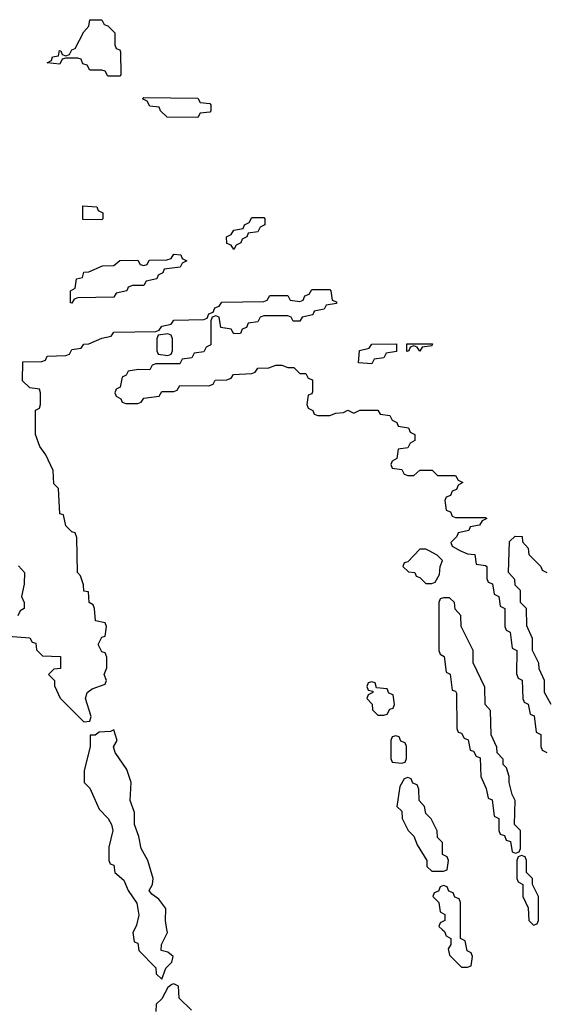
# Model space of a CAD drawing. Header units: inches. Extents: x 2710028 to 2964570, y 496606 to 722708.
# Tile 121 of 228: x 2830537 to 2832289, y 669750 to 673034. Entities that reach past the tile are written whole.
import ezdxf

# ---------------------------------------------------------------- set-up
doc = ezdxf.new("R2010")
doc.units = ezdxf.units.IN
doc.header["$MEASUREMENT"] = 0
doc.layers.add('C8636', color=7, linetype='Continuous')
doc.layers.add('C8637', color=7, linetype='Continuous')

msp = doc.modelspace()

# ---------------------------------------------------------------- linework, layer by layer
at = {"layer": 'C8636', "color": 6}
for points in [[(2830919, 670000), (2830914, 669990), (2830918, 669958), (2830930, 669954), (2830934, 669930), (2830990, 669872), (2830992, 669852), (2831010, 669834), (2831024, 669870), (2831044, 669890), (2831048.7, 669910), (2831030, 669924), (2831008.7, 669930), (2831009, 669950), (2831029.2, 669990), (2831027.6, 670000)], [(2831944.8, 670000), (2831952.7, 669992.7), (2831958, 669978), (2831974, 669970), (2831974, 669950), (2831964.7, 669935.3), (2831970, 669914), (2832010, 669874), (2832030, 669874), (2832042, 669878), (2832046, 669910), (2832042, 669922), (2832028.4, 669928.4), (2832022, 669962), (2832006, 669970), (2832006, 670000)], [(2831109, 669730), (2831068, 669770), (2831066, 669810), (2831050, 669818), (2831043.6, 669816.4), (2831030, 669806), (2831010, 669768), (2830992, 669750), (2830990, 669726)]]:
    msp.add_lwpolyline(points, dxfattribs=at)
at = {"layer": 'C8637', "color": 6}
for points in [[(2830830, 672846), (2830822, 672862), (2830810, 672866), (2830770, 672866), (2830762, 672882), (2830747.3, 672887.3), (2830742, 672902), (2830730, 672906), (2830690, 672906), (2830678, 672902), (2830670, 672886), (2830628, 672890), (2830642, 672898), (2830646, 672910), (2830666, 672914), (2830669.3, 672930.7), (2830674, 672930), (2830678, 672918), (2830690, 672914), (2830702, 672918), (2830710, 672934), (2830722, 672938), (2830750, 672994), (2830767.3, 673012.7), (2830770, 673034), (2830810, 673034), (2830818, 673018), (2830830, 673014), (2830854, 672990), (2830854, 672950), (2830858, 672938), (2830870, 672934), (2830872.7, 672927.3), (2830874, 672850), (2830870, 672846)], [(2831130, 672708), (2831028.4, 672708.4), (2831006, 672730), (2831002, 672742), (2830970, 672746), (2830962, 672762), (2830946, 672770), (2830950, 672774), (2831130, 672772), (2831138, 672758), (2831170, 672754), (2831174, 672750), (2831174, 672730), (2831170, 672726), (2831138, 672722)], [(2830810, 672366), (2830747.3, 672367.3), (2830747.3, 672412.7), (2830794, 672410), (2830798, 672398), (2830814, 672390), (2830814, 672370)], [(2831250, 672268), (2831242, 672282), (2831227.3, 672287.3), (2831226, 672310), (2831242, 672318), (2831250, 672332), (2831282, 672338), (2831286, 672350), (2831302, 672358), (2831310, 672374), (2831350, 672374), (2831354, 672370), (2831354, 672350), (2831338, 672342), (2831330, 672326), (2831298, 672322), (2831294, 672310), (2831278, 672302), (2831274, 672290), (2831258, 672282)], [(2830710, 672088), (2830706, 672090), (2830706, 672130), (2830722, 672138), (2830726, 672170), (2830746, 672174), (2830750, 672192), (2830767.3, 672192.7), (2830812.7, 672212.7), (2830850, 672214), (2830870, 672231.3), (2830930, 672232), (2830938, 672218), (2830950, 672214), (2830962, 672218), (2830968.4, 672231.6), (2831027.3, 672232.7), (2831042, 672238), (2831050, 672252), (2831074, 672250), (2831078, 672238), (2831094, 672230), (2831078, 672222), (2831071.6, 672208.4), (2831018, 672202), (2831014, 672190), (2830998, 672182), (2830994, 672170), (2830958, 672162), (2830950, 672148), (2830912.7, 672147.3), (2830898, 672142), (2830894, 672130), (2830858, 672122), (2830850, 672108), (2830730, 672106), (2830718, 672102)], [(2831030, 671986), (2830998, 671982), (2830994, 671970), (2830994, 671930), (2830998, 671918), (2831030, 671914), (2831042, 671918), (2831046, 671930), (2831046, 671970), (2831042, 671982)], [(2831710, 671886), (2831666, 671890), (2831668.9, 671931.1), (2831702, 671938), (2831710, 671952), (2831792.7, 671952.7), (2831792.7, 671927.3), (2831758, 671922), (2831750, 671906), (2831718, 671902)], [(2831870, 671928), (2831862, 671942), (2831850, 671946), (2831838, 671942), (2831834, 671930), (2831827.3, 671927.3), (2831827.3, 671952.7), (2831912.7, 671952.7), (2831910, 671946), (2831878, 671942)], [(2831890, 671268), (2831870, 671268), (2831830, 671226), (2831818, 671222), (2831814, 671210), (2831832.7, 671192.7), (2831854, 671190), (2831858, 671178), (2831870, 671174), (2831890, 671154), (2831910, 671154), (2831922, 671158), (2831936.4, 671183.6), (2831938, 671210), (2831946, 671230), (2831928.4, 671248.4), (2831902, 671262)], [(2831970, 671106), (2831950, 671106), (2831938, 671102), (2831934, 671090), (2831934, 670930), (2831938, 670918), (2831952, 670910), (2831958, 670858), (2831971.6, 670851.6), (2831978, 670798), (2831990, 670794), (2831992.7, 670787.3), (2831994, 670670), (2831998, 670658), (2832010, 670654), (2832018, 670638), (2832031.6, 670631.6), (2832038, 670598), (2832050, 670594), (2832058, 670578), (2832071.6, 670571.6), (2832074, 670510), (2832092, 670470), (2832098, 670438), (2832111.6, 670431.6), (2832118, 670378), (2832134, 670370), (2832134, 670330), (2832138, 670318), (2832152.7, 670312.7), (2832158, 670298), (2832172.7, 670292.7), (2832178, 670258), (2832190, 670254), (2832202, 670258), (2832206, 670270), (2832206, 670330), (2832186, 670350), (2832188, 670430), (2832178, 670450), (2832168.7, 670490), (2832168.7, 670510), (2832159, 670539), (2832148.7, 670550), (2832148, 670568), (2832128.4, 670588.4), (2832127.3, 670607.3), (2832108.4, 670648.4), (2832106, 670730), (2832088, 670750), (2832087.3, 670807.3), (2832048.9, 670888.9), (2832048, 670930), (2832008, 671010), (2832007.3, 671047.3), (2831988.4, 671068.4), (2831986, 671090)], [(2831710, 670826), (2831698, 670822), (2831694, 670810), (2831698, 670798), (2831714, 670794), (2831714, 670790), (2831698, 670782), (2831694, 670770), (2831711.6, 670751.6), (2831712.7, 670732.7), (2831730, 670714), (2831750, 670714), (2831762, 670718), (2831770, 670734), (2831782, 670738), (2831786, 670750), (2831782, 670782), (2831767.3, 670787.3), (2831762, 670802), (2831726, 670806), (2831722, 670822)], [(2831790, 670646), (2831778, 670642), (2831774, 670630), (2831774, 670570), (2831778, 670558), (2831810, 670554), (2831822, 670558), (2831826, 670570), (2831826, 670610), (2831822, 670622), (2831807.3, 670627.3), (2831802, 670642)], [(2831830, 670506), (2831818, 670502), (2831803.6, 670476.4), (2831794, 670410), (2831810, 670394), (2831812, 670370), (2831832, 670330), (2831850.9, 670310.9), (2831862, 670282), (2831894, 670230), (2831894, 670210), (2831910, 670194), (2831950, 670194), (2831962, 670198), (2831966, 670230), (2831962, 670242), (2831946, 670250), (2831946, 670290), (2831930, 670306), (2831928.4, 670328.4), (2831922, 670342), (2831908.4, 670368.4), (2831890, 670386), (2831886, 670410), (2831868, 670430), (2831867.3, 670467.3), (2831862, 670482), (2831847.3, 670487.3), (2831842, 670502)], [(2832210, 670246), (2832198, 670242), (2832194, 670230), (2832194, 670170), (2832198, 670158), (2832214, 670150), (2832214, 670110), (2832232, 670072), (2832234, 670030), (2832250, 670014), (2832262, 670018), (2832266, 670030), (2832266, 670110), (2832246, 670150), (2832246, 670170), (2832226, 670190), (2832226, 670230), (2832222, 670242)]]:
    msp.add_lwpolyline(points, close=True, dxfattribs=at)
for points in [[(2830498, 670978), (2830570, 670972), (2830578, 670958), (2830590, 670954), (2830592, 670932), (2830612, 670912), (2830672, 670910), (2830672, 670870), (2830650, 670868), (2830632, 670850), (2830652, 670830), (2830652.7, 670812.7), (2830671.1, 670771.1), (2830750, 670692), (2830770, 670694), (2830775.3, 670710), (2830756, 670770), (2830762, 670790), (2830778, 670802), (2830822, 670818), (2830826, 670830), (2830818, 670850), (2830827.3, 670872.7), (2830827.3, 670907.3), (2830822, 670922), (2830810, 670926), (2830798, 670950), (2830810, 670974), (2830822, 670978), (2830826, 671010), (2830822, 671022), (2830789.1, 671029.1), (2830786, 671070), (2830782, 671082), (2830768, 671090), (2830766, 671126), (2830750, 671128), (2830748.7, 671148.7), (2830739, 671179), (2830729, 671190), (2830727.3, 671307.3), (2830722, 671322), (2830710, 671326), (2830690, 671346), (2830682, 671382), (2830670, 671386), (2830666, 671470), (2830650, 671486), (2830648, 671530), (2830623.1, 671583.1), (2830604, 671610), (2830589, 671650), (2830588.7, 671731.3), (2830602, 671738), (2830606, 671750), (2830606, 671790), (2830602, 671802), (2830570, 671806), (2830546, 671830), (2830547.3, 671892.7), (2830610, 671894), (2830622, 671898), (2830628.4, 671911.6), (2830690, 671914), (2830702, 671918), (2830710, 671934), (2830742, 671938), (2830750, 671952), (2830767.3, 671952.7), (2830810, 671972), (2830842, 671978), (2830850, 671992), (2830990, 671994), (2831002, 671998), (2831010, 672012), (2831042, 672018), (2831050, 672032), (2831150, 672034), (2831162, 672038), (2831167.3, 672052.7), (2831182, 672058), (2831187.3, 672072.7), (2831202, 672078), (2831210, 672092), (2831350, 672094), (2831362, 672098), (2831370, 672114), (2831430, 672114), (2831438, 672098), (2831470, 672094), (2831482, 672098), (2831487.3, 672112.7), (2831502, 672118), (2831510, 672134), (2831570, 672134), (2831574, 672130), (2831578, 672098), (2831592.7, 672092.7), (2831592.7, 672087.3), (2831558, 672082), (2831551.6, 672068.4), (2831518, 672062), (2831514, 672050), (2831478, 672042), (2831470, 672028), (2831448.4, 672028.4), (2831442, 672042), (2831430, 672046), (2831350, 672046), (2831338, 672042), (2831330, 672026), (2831298, 672022), (2831292.7, 672007.3), (2831278, 672002), (2831272.7, 671987.3), (2831250, 671986), (2831242, 672002), (2831207.3, 672007.3), (2831202, 672042), (2831190, 672046), (2831178, 672042), (2831174, 672030), (2831174, 671950), (2831158, 671942), (2831150, 671926), (2831118, 671922), (2831110, 671906), (2831078, 671902), (2831070, 671886), (2830990, 671886), (2830978, 671882), (2830970, 671866), (2830932.7, 671867.3), (2830898, 671862), (2830892, 671848), (2830878, 671842), (2830871.6, 671808.4), (2830858, 671802), (2830854, 671790), (2830858, 671778), (2830874, 671770), (2830878, 671758), (2830890, 671754), (2830930, 671754), (2830942, 671758), (2830950, 671772), (2831002, 671778), (2831010, 671794), (2831050, 671794), (2831062, 671798), (2831070, 671814), (2831167.3, 671812.7), (2831182, 671818), (2831188.4, 671831.6), (2831227.3, 671832.7), (2831242, 671838), (2831248.9, 671851.1), (2831310, 671854), (2831322, 671858), (2831330, 671872), (2831367.3, 671872.7), (2831390, 671882), (2831410, 671882), (2831430, 671874), (2831450, 671874), (2831470, 671854), (2831490, 671854), (2831498, 671838), (2831512.7, 671832.7), (2831512.7, 671792.7), (2831510, 671786), (2831498, 671782), (2831494, 671750), (2831498, 671738), (2831514, 671730), (2831518, 671718), (2831530, 671714), (2831570, 671714), (2831590, 671722), (2831616.4, 671723.6), (2831630, 671732), (2831650, 671722), (2831670, 671732), (2831730, 671732), (2831738, 671718), (2831770, 671714), (2831778, 671698), (2831794, 671690), (2831798, 671678), (2831832.7, 671672.7), (2831838, 671658), (2831854, 671650), (2831854, 671630), (2831838, 671622), (2831830, 671606), (2831798, 671602), (2831794, 671570), (2831778, 671562), (2831774, 671550), (2831778, 671538), (2831810, 671534), (2831818, 671518), (2831830, 671514), (2831850, 671514), (2831870, 671532), (2831911.6, 671531.6), (2831930, 671514), (2831990, 671514), (2831998, 671498), (2832014, 671490), (2831998, 671482), (2831992.7, 671467.3), (2831978, 671462), (2831972.7, 671447.3), (2831958, 671442), (2831954, 671430), (2831958, 671398), (2831972.7, 671392.7), (2831978, 671378), (2831990, 671374), (2832090, 671374), (2832094, 671370), (2832078, 671362), (2832070, 671348), (2832038, 671342), (2832034, 671330), (2831998, 671322), (2831994, 671310), (2831974, 671290), (2831978, 671278), (2832003.6, 671263.6), (2832030, 671252), (2832054, 671250), (2832058, 671218), (2832090, 671214), (2832094, 671210), (2832094, 671170), (2832098, 671158), (2832112.7, 671152.7), (2832118, 671118), (2832134, 671110), (2832138, 671078), (2832154, 671070), (2832154, 671010), (2832158, 670998), (2832171.6, 670991.6), (2832178, 670938), (2832194, 670930), (2832192.7, 670852.7), (2832198, 670838), (2832211.6, 670831.6), (2832214, 670770), (2832218, 670758), (2832231.6, 670751.6), (2832238, 670718), (2832251.6, 670711.6), (2832258, 670658), (2832274, 670650), (2832274, 670610), (2832278, 670598), (2832294, 670590)], [(2832308, 670750), (2832286, 670790), (2832286, 670830), (2832268.4, 670868.4), (2832267.3, 670887.3), (2832246, 670930), (2832246, 670970), (2832227.3, 671012.7), (2832226, 671070), (2832206, 671090), (2832206, 671130), (2832188.4, 671148.4), (2832187.3, 671167.3), (2832166, 671190), (2832170, 671294), (2832188.9, 671311.1), (2832212, 671310), (2832212.7, 671292.7), (2832231.3, 671271.3), (2832234, 671250), (2832274, 671210), (2832278, 671198), (2832294, 671190)], [(2830532.7, 671212.7), (2830552, 671190), (2830551.3, 671151.3), (2830542, 671110), (2830551, 671090), (2830551.3, 671070), (2830538, 671062), (2830530, 671046)], [(2831027.6, 670000), (2831022.7, 670030), (2831023.7, 670070), (2831000.2, 670100.2), (2830977.2, 670117.2), (2830968.7, 670130), (2830979, 670150), (2830981.2, 670170), (2830964, 670230), (2830941.2, 670270), (2830934, 670310), (2830919, 670350), (2830919, 670390), (2830905.2, 670430), (2830908.7, 670490), (2830893.6, 670533.6), (2830855.3, 670590), (2830849.1, 670609.1), (2830862, 670630), (2830850, 670666), (2830839.8, 670660.2), (2830802, 670658), (2830788, 670648), (2830772, 670648), (2830771, 670610), (2830751.6, 670528.4), (2830752, 670490), (2830770.7, 670470.7), (2830801.4, 670401.4), (2830831, 670370), (2830842.8, 670350), (2830846.8, 670330), (2830834, 670274), (2830834, 670230), (2830838, 670218), (2830850, 670214), (2830854, 670190), (2830883.6, 670163.6), (2830898, 670130), (2830927.5, 670087.5), (2830933.2, 670046.8), (2830926, 670014), (2830919, 670000)], [(2832006, 670000), (2832006, 670090), (2832002, 670102), (2831987.3, 670107.3), (2831982, 670122), (2831967.3, 670127.3), (2831962, 670142), (2831950, 670146), (2831938, 670142), (2831932.7, 670127.3), (2831918, 670122), (2831914, 670110), (2831934, 670090), (2831938, 670058), (2831954, 670050), (2831954, 670030), (2831938, 670022), (2831934, 670010), (2831944.8, 670000)]]:
    msp.add_lwpolyline(points, dxfattribs=at)

doc.saveas('drawing.dxf')
